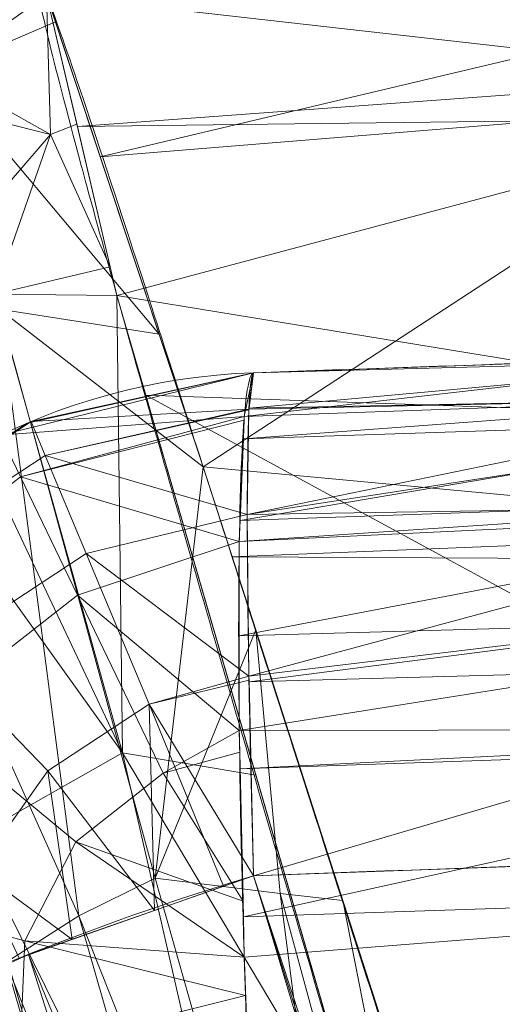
# Model space of a CAD drawing. Header units: millimetres. Extents: x -72 to 72, y -145 to 145.
# Tile 110 of 256: x -54.732 to -54.504, y -17.013 to -16.548. Entities that reach past the tile are written whole.
import ezdxf

# ---------------------------------------------------------------- set-up
doc = ezdxf.new("R2010")
doc.units = ezdxf.units.MM
doc.layers.add('1', color=7, linetype='CONTINUOUS')

msp = doc.modelspace()

# ---------------------------------------------------------------- linework, layer by layer
at = {"layer": '1', "color": 163, "linetype": 'Continuous', "lineweight": 13}
msp.add_line((-54.6214254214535, -16.7143983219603, -31.7585923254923), (-54.6214254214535, -16.7143983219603, -30.5770098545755), dxfattribs=at)
at = {"layer": '1', "color": 163, "linetype": 'Continuous', "lineweight": 13, "extrusion": (0, 0, -1)}
for centre, radius in [((0, 2.781752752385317e-14, 144.004626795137), 61.0180546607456), ((-5.6843418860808e-14, -1.73472347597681e-14, 147), 60.9142135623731), ((3.46944695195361e-15, 0, 145), 60), ((-5.6843418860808e-14, -1.73472347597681e-14, 146), 59.50000000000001), ((0, -8.448341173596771e-14, 124.369789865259), 56.3952855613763)]:
    msp.add_circle(centre, radius, dxfattribs=at)
at = {"layer": '1', "color": 163, "linetype": 'Continuous', "lineweight": 13}
for centre, radius in [((0, -2.03130073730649e-13, -145), 60.4433756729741), ((5.6843418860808e-14, -1.73472347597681e-14, -146.707106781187), 60.20710678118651), ((-3.46944695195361e-15, 0, -146), 60)]:
    msp.add_circle(centre, radius, dxfattribs=at)
for centre, radius, start, end in [((0, 1.973953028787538e-14, -142.505083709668), 63.56377365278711, 189.6208549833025, 222.2786899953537), ((-54.61095557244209, -17.01421557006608, -30.57700985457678), 0.3, 91.99999999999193, 197.3045876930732)]:
    msp.add_arc(centre, radius, start, end, dxfattribs=at)
at = {"layer": '1', "color": 163, "linetype": 'Continuous', "lineweight": 13, "extrusion": (0, 0, -1)}
msp.add_arc((54.6109555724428, -17.0142155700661, 31.7585923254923), 0.3, 342.6954123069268, 88.00000000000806, dxfattribs=at)
at = {"layer": '1', "color": 163, "linetype": 'Continuous', "lineweight": 13, "extrusion": (0.9982875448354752, 0.03486096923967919, 0.04697542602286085)}
msp.add_arc((-15.09795610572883, -27.95155065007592, -56.54693686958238), 0.3, 359.9999999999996, 106.7455506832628, dxfattribs=at)
at = {"layer": '1', "color": 163, "linetype": 'Continuous', "lineweight": 13, "extrusion": (0.9989912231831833, 0.03488554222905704, -0.02827604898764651)}
msp.add_arc((-15.09795610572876, -33.30592508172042, -54.25140792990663), 0.3, 282.0052186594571, 0, dxfattribs=at)
at = {"layer": '1', "color": 163, "linetype": 'Continuous', "lineweight": 13, "extrusion": (0.2909452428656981, -0.9338542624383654, -0.208007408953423)}
msp.add_arc((-57.2, -31.06394458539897, 6.606022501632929), 0.3, 180, 271.6173934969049, dxfattribs=at)
at = {"layer": '1', "color": 163, "linetype": 'Continuous', "lineweight": 13}
for points, knots in [([(-56.0092195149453, 7.430836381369, -40.1881047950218), (-56.38767568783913, 4.578259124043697, -40.18600039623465), (-56.64075283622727, 0.1337488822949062, -40.18517426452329), (-56.24041456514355, -6.020940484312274, -40.18873368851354), (-55.54351012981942, -10.71621283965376, -40.19373372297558), (-54.41900416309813, -15.45484477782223, -40.20106422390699), (-52.84662861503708, -20.19210887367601, -40.21072519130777), (-50.80930273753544, -24.8840909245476, -40.2227166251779), (-48.29613211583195, -29.47758556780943, -40.23703852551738), (-45.29549098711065, -33.91822466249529, -40.25369089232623), (-41.8019172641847, -38.14185204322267, -40.27267372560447), (-37.82569878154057, -42.09225020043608, -40.29398702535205), (-33.38333123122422, -45.70420284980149, -40.31763079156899), (-28.49088723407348, -48.91009564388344, -40.34360502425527), (-21.41016006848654, -52.54962415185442, -40.38134462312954), (-15.5376816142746, -54.48108172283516, -40.41314502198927), (-11.445770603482, -55.3284003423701, -40.43589893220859)], [0, 0, 0, 0, 0.125, 0.1875, 0.25, 0.3125, 0.375, 0.4375, 0.5, 0.5625, 0.625, 0.6875, 0.75, 0.8125, 0.875, 1, 1, 1, 1]), ([(-55.79206164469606, 7.398561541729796, -43.18008904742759), (-56.02458079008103, 5.645469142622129, -43.17850631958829), (-56.32216527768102, 2.145282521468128, -43.17631762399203), (-56.2774919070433, -3.083071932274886, -43.17589833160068), (-55.74469622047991, -8.317168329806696, -43.17832533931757), (-54.72088675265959, -13.50770784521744, -43.18361554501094), (-53.47375240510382, -17.70598476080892, -43.19032117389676), (-52.24993602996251, -20.97159237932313, -43.1970039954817), (-51.21943771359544, -23.37545791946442, -43.20267281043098), (-50.07211843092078, -25.74001208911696, -43.20902270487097), (-48.38893654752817, -28.83185243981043, -43.21838366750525), (-46.01474015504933, -32.54916112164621, -43.23166013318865), (-42.79579392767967, -36.67874397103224, -43.24974804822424), (-39.80590965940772, -39.8550863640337, -43.26661311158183), (-37.22554922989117, -42.23774127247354, -43.28120343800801), (-35.20249638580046, -43.93723232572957, -43.29265772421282), (-33.10278230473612, -45.54055131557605, -43.30455868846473), (-30.93842460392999, -47.03880768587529, -43.31683624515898), (-28.72004833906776, -48.42495516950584, -43.32942842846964), (-25.67962645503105, -50.13475593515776, -43.34669906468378), (-22.51737436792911, -51.63244938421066, -43.36467929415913), (-19.23182754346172, -52.91446779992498, -43.3833775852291), (-15.89144214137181, -54.03891938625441, -43.40239509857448), (-13.34178061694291, -54.70350458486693, -43.41691632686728), (-11.6398303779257, -55.06359028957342, -43.42660953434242)], [0, 0, 0, 0, 0.0625, 0.125, 0.1875, 0.25, 0.3125, 0.34375, 0.375, 0.40625, 0.4375, 0.5, 0.5625, 0.625, 0.65625, 0.6875, 0.71875, 0.75, 0.78125, 0.8125, 0.875, 0.90625, 0.9375, 1, 1, 1, 1]), ([(-56.50000000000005, -4.895578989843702e-16, -15.81462433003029), (-56.49999999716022, -0.967056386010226, -15.8120534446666), (-56.45043392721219, -2.918040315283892, -15.80691167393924), (-56.14086936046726, -6.892608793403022, -15.79662813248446), (-55.33779639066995, -11.96000647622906, -15.78377370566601), (-53.65336816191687, -18.09517495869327, -15.76834839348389), (-51.21658996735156, -24.15893938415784, -15.75292308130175), (-48.02467232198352, -30.0154777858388, -15.73749776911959), (-44.10762326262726, -35.52636955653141, -15.72207245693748), (-39.52881410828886, -40.56063158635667, -15.70664714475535), (-36.0977595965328, -43.52332059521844, -15.69636360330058), (-34.30725113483, -44.89167162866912, -15.6912218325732)], [0, 0, 0, 0, 0.0625, 0.125, 0.25, 0.375, 0.5, 0.625, 0.75, 0.875, 1, 1, 1, 1]), ([(-54.1748946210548, -21.2568850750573, 31.5), (-54.6638936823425, -17.571101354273, 31.499871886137), (-55.1250233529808, -14.095380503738, 30.1514430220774), (-55.6314401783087, -10.2783120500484, 26.7224698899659), (-55.7653499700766, -9.26897978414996, 25.3941579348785), (-55.9577956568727, -7.81843880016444, 22.2910702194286), (-56.0092096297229, -7.43091089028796, 20.5929966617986), (-56.0092195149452, -7.43083638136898, 18.8118952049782)], [0, 0, 0, 0, 0.5, 0.5, 0.75, 0.75, 1, 1, 1, 1]), ([(-56.00921274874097, -7.43088738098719, 18.81189514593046), (-55.84778768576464, -8.64761337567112, 18.27553385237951), (-55.57446086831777, -10.46857355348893, 17.47101728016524), (-55.14800137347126, -12.88831644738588, 16.40328050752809), (-54.79726728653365, -14.6992013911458, 15.60654748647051), (-54.41554179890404, -16.50502466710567, 14.8125598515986), (-53.86455365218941, -18.90435921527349, 13.75579519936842), (-53.09654226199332, -21.8880547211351, 12.44277299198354), (-52.04587146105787, -25.44201606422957, 10.88781178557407), (-50.86235861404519, -28.96561770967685, 9.35961010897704), (-49.54285790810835, -32.4561508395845, 7.86666250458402), (-48.56815383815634, -34.75713714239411, 6.899976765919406), (-48.05581082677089, -35.9000126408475, 6.425037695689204)], [0, 0, 0, 0, 0.125, 0.1875, 0.25, 0.3125, 0.375, 0.5, 0.625, 0.75, 0.875, 1, 1, 1, 1]), ([(-47.46844656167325, -30.64305029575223, -0.8061324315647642), (-48.05961782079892, -29.72727555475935, -0.05716055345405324), (-49.17838392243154, -27.87812518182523, 1.469014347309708), (-50.67197279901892, -25.05862759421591, 3.829412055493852), (-51.76788006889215, -22.67685427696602, 5.845017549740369), (-52.55819579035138, -20.75314257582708, 7.47955347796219), (-53.10827526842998, -19.30177147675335, 8.715144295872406), (-53.61576125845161, -17.84355812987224, 9.960823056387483), (-54.23731669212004, -15.88719951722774, 11.62907026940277), (-54.91085441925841, -13.42264493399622, 13.72871973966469), (-55.55516477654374, -10.43872688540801, 16.26421220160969), (-55.8760261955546, -8.43476743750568, 17.96132468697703), (-56.00921263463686, -7.430887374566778, 18.8118951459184)], [0, 0, 0, 0, 0.125, 0.25, 0.375, 0.4375, 0.5, 0.5625, 0.625, 0.75, 0.875, 1, 1, 1, 1]), ([(-54.45328070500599, -17.35503019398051, -27.6270871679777), (-54.47871158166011, -17.27670973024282, -27.56190254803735), (-54.52719066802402, -17.12732842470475, -27.42155909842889), (-54.59060330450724, -16.92952184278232, -27.18130368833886), (-54.64186947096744, -16.76940097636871, -26.91857859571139), (-54.69480333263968, -16.60498270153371, -26.53031723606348), (-54.72100627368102, -16.52830984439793, -26.11613254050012), (-54.72546884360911, -16.52448557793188, -25.6938238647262), (-54.72029898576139, -16.55007728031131, -25.38236452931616), (-54.70483327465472, -16.60995849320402, -25.07354657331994), (-54.67760457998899, -16.70861062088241, -24.77212924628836), (-54.6388899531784, -16.84442509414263, -24.49257564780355), (-54.57059722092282, -17.07808491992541, -24.14530909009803), (-54.45908194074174, -17.44875053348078, -23.78506400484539), (-54.2971278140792, -17.96681851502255, -23.46686842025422), (-54.11379000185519, -18.5313902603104, -23.25191837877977), (-53.91901417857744, -19.10931974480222, -23.12272620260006), (-53.71449151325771, -19.69466233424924, -23.05748478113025), (-53.50185726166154, -20.28232907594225, -23.04233590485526), (-53.2835277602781, -20.86549293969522, -23.06018567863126), (-52.98601006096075, -21.63482092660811, -23.12703341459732), (-52.75581672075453, -22.20267472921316, -23.22938285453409), (-52.5994896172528, -22.5769884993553, -23.3236466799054)], [0, 0, 0, 0, 0.03125, 0.0625, 0.09375, 0.125, 0.1875, 0.21875, 0.25, 0.28125, 0.3125, 0.34375, 0.375, 0.4375, 0.5, 0.5625, 0.625, 0.6875, 0.75, 0.8125, 0.875, 1, 1, 1, 1]), ([(-54.6214254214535, -16.7143983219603, -30.5770098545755), (-54.5728723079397, -16.7127028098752, -30.5747251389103), (-54.5243192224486, -16.7110072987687, -30.5724398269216), (-54.44006853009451, -16.7080651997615, -30.568473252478), (-54.40437091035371, -16.7068186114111, -30.5667922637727), (-54.3686733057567, -16.7055720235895, -30.5651109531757)], [0, 0, 0, 0, 0.576292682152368, 0.576292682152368, 1, 1, 1, 1]), ([(-54.3686733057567, -16.7055720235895, -31.7657437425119), (-54.4087299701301, -16.7069708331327, -31.7646107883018), (-54.4487866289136, -16.7083696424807, -31.7634776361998), (-54.5330373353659, -16.7113117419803, -31.7610938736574), (-54.57723138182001, -16.7128550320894, -31.7598432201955), (-54.6214254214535, -16.7143983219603, -31.7585923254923)], [0, 0, 0, 0, 0.47544590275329, 0.47544590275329, 1, 1, 1, 1]), ([(-52.86483532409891, -22.61767152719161, -23.6133218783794), (-52.97107055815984, -22.36936410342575, -23.55120775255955), (-53.18182184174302, -21.86704030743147, -23.44616556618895), (-53.49077209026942, -21.10022773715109, -23.35210466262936), (-53.74049203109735, -20.4534269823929, -23.33179197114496), (-53.93445932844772, -19.93442785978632, -23.35210872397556), (-54.07674419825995, -19.54515847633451, -23.38568951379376), (-54.21547849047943, -19.15692978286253, -23.44089964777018), (-54.39443776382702, -18.64470100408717, -23.5547726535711), (-54.60445880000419, -18.02206486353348, -23.78722971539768), (-54.77891496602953, -17.48070604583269, -24.20476038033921), (-54.86829905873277, -17.19684984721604, -24.62313739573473), (-54.9041341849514, -17.0818041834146, -24.87380253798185), (-54.92250202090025, -17.02260697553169, -25.04489551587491), (-54.93828940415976, -16.97160330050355, -25.21884988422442), (-54.95635876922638, -16.91301284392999, -25.49010457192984), (-54.96471189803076, -16.88571978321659, -25.86249921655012), (-54.94980034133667, -16.93438039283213, -26.25085495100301), (-54.92474016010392, -17.01543477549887, -26.51593896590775), (-54.90536003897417, -17.07781477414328, -26.66704852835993), (-54.88398953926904, -17.14646349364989, -26.81530298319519), (-54.8380264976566, -17.29329399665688, -27.04623955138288), (-54.75400125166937, -17.55808577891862, -27.32444401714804), (-54.66743257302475, -17.82542543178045, -27.5272730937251), (-54.59294365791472, -18.05190776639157, -27.66862710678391), (-54.53488799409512, -18.22656542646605, -27.7653023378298), (-54.47531100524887, -18.40387243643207, -27.85597287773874), (-54.3945046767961, -18.64176044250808, -27.97292370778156), (-54.27023071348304, -19.00178657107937, -28.13954357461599), (-54.14136631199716, -19.36536008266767, -28.2949848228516), (-54.00940291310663, -19.72977022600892, -28.4452972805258), (-53.89805448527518, -20.03244768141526, -28.57187472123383), (-53.76346415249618, -20.39089359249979, -28.73386969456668), (-53.65108424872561, -20.68423488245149, -28.88040629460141), (-53.57396666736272, -20.88267875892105, -28.99663186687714), (-53.5310446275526, -20.99236826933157, -29.06986087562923), (-53.51046320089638, -21.0447358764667, -29.11032160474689), (-53.50055769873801, -21.0698877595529, -29.132013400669)], [0, 0, 0, 0, 0.0625, 0.125, 0.1875, 0.21875, 0.25, 0.28125, 0.3125, 0.375, 0.4375, 0.46875, 0.490234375, 0.5, 0.509765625, 0.53125, 0.5625, 0.59375, 0.619140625, 0.625, 0.630859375, 0.65625, 0.6875, 0.71875, 0.734375, 0.75, 0.765625, 0.78125, 0.8125, 0.859375, 0.875, 0.90625, 0.9375, 0.96875, 0.984375, 0.9921875, 1, 1, 1, 1])]:
    msp.add_open_spline(points, degree=3, knots=knots, dxfattribs=at)
for points in [[(-54.6214255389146, -16.9521429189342, -32.0519135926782), (-54.48918982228, -16.9474147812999, -32.0556331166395), (-54.3569540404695, -16.9426867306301, -32.0593504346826), (-54.2247181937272, -16.9379587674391, -32.0630655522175)], [(-53.75415613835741, -19.58583034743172, -32.32444680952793), (-54.06607403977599, -18.71063377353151, -32.32462676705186), (-54.35751263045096, -17.82409631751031, -32.24585663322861), (-54.62142553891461, -16.95214291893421, -32.05191359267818)]]:
    msp.add_open_spline(points, degree=3, dxfattribs=at)
for points in [[(-56.89024180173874, 41.52245447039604, -163.0000025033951), (-52.44118720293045, 40.07687047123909, -163.0000025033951), (-55.84102869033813, -40.98785668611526, -163.0000025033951), (-62.30000033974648, 2.306488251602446e-14, -163.0000025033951)], [(-51.26524344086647, -40.01524299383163, -163.0000025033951), (-55.84102869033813, -40.98785668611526, -163.0000025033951), (-52.44118720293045, 40.07687047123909, -163.0000025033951)], [(-58.68885666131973, -12.47470173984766, -145.9999978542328), (-59.99999865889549, 7.347880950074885e-15, -145.9999978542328), (-59.50000137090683, -1.734723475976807e-14, -145.9999978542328), (-54.35595288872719, -24.20083060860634, -145.9999978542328)], [(-51.48215219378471, -16.72756485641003, -123.8834485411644), (-54.13153767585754, -7.864786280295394e-14, -123.8834485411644), (-56.3952848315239, -7.767609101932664e-14, -124.3697926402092), (-53.63510549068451, -17.42710173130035, -124.3697926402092)], [(-55.90719729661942, -8.199820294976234, 23.02965894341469), (-56.00921437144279, -7.430861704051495, 18.81189458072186), (-52.23216861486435, -35.90000048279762, 18.77893321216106)], [(-53.6927618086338, -17.58798211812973, 10.17858553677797), (-56.00921437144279, -7.430861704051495, 18.81189458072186), (-54.55920472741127, -14.68137931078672, 10.76085958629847)], [(-56.00921437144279, -7.430887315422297, 18.81189458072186), (-52.85102128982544, -20.62619663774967, 10.56393515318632), (-52.89638042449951, -21.29850536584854, 11.49737183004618)], [(-52.85102128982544, -20.62619663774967, 10.56393515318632), (-56.00921437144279, -7.430887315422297, 18.81189458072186), (-53.6927618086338, -17.58798211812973, 10.17858553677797)], [(-52.89638042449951, -21.29850536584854, 11.49737183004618), (-52.88083851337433, -21.9598226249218, 12.41813320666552), (-56.00921437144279, -7.430887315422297, 18.81189458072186)], [(-52.23216861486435, -35.90000048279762, 18.77893321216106), (-56.00921437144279, -7.430887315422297, 18.81189458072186), (-52.81071737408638, -22.28547632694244, 12.27482222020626)], [(-55.57294189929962, -10.71924343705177, 27.05173939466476), (-55.90719729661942, -8.199820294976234, 23.02965894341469), (-52.23216861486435, -35.90000048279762, 18.77893321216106)], [(-63.58210742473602, -22.15305902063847, -124.5606690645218), (-48.8397516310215, -28.19764241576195, -124.3697926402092), (-55.53851276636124, -9.792938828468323, -124.3697926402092)], [(-52.23216861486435, -35.90000048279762, 18.77893321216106), (-54.17489632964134, -21.25688455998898, 31.50000050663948), (-54.9570769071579, -15.36125689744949, 30.29151447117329), (-55.57294189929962, -10.71924343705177, 27.05173939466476)], [(-58.89143794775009, -12.51776143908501, -146.7071026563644), (-48.70857298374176, -35.38884967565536, -146.7071026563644), (-48.13650995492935, -34.97322276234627, -145.9999978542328), (-58.19978192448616, -12.37074565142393, -145.9999978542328)], [(-55.11743575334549, -12.42248341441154, -15.78262820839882), (-51.09073221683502, -24.12440255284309, -15.75292274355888), (-54.90593239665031, -13.32624070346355, -0.5968617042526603)], [(-58.68885666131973, -12.47470173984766, -144.9999958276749), (-58.68885666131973, -12.47470173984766, -145.9999978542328), (-48.54102060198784, -35.26711463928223, -145.9999978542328), (-48.54102060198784, -35.26711463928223, -144.9999958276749)], [(-54.35595288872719, -24.20083060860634, -145.9999978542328), (-54.8127256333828, -24.40419793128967, -145.9999978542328), (-58.68885666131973, -12.47470173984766, -145.9999978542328)], [(-54.9570769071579, -15.36125689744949, 30.29151447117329), (-54.5051321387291, -18.76775920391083, 30.98977915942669), (-54.17877063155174, -12.60278839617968, 38.59021887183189)], [(-54.17877063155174, -12.60278839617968, 38.59021887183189), (-54.5051321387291, -18.76775920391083, 30.98977915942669), (-54.17489632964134, -21.25688455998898, 31.50000050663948)], [(-54.6598918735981, -14.3019575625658, 0.0528909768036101), (-54.90593239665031, -13.32624070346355, -0.5968617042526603), (-51.09073221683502, -24.12440255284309, -15.75292274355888)], [(-51.09073221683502, -24.12440255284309, -15.75292274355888), (-54.69197779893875, -13.65889981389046, -15.77948965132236), (-53.0979111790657, -19.30419728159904, -22.77449704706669)], [(-54.69197779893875, -13.65889981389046, -15.77948965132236), (-53.68521064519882, -17.60755479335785, -23.25828559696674), (-53.0979111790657, -19.30419728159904, -22.77449704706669)], [(-53.68521064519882, -17.60755479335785, -23.25828559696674), (-54.69197779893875, -13.65889981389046, -15.77948965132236), (-54.44025620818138, -15.116305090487, -23.0235680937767)], [(-54.59772050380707, -13.65883089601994, -40.19961878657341), (-53.91287803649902, -16.89865440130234, -27.71926298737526), (-54.07369881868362, -16.37747511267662, -26.98902040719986)], [(-54.08657342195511, -16.33678935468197, -30.41893057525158), (-53.91287803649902, -16.89865440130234, -27.71926298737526), (-54.59772050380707, -13.65883089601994, -40.19961878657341)], [(-54.59772050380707, -13.65883089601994, -40.19961878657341), (-54.06234413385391, -16.41486957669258, -40.20322114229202), (-53.9480447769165, -16.78620837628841, -32.35631808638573)], [(-53.9480447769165, -16.78620837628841, -32.35631808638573), (-53.97316813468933, -16.70768484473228, -32.33245015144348), (-54.59772050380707, -13.65883089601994, -40.19961878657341)], [(-53.97316813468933, -16.70768484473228, -32.33245015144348), (-54.0367066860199, -16.50106348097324, -32.19820931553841), (-54.59772050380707, -13.65883089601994, -40.19961878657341)], [(-54.56176400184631, -14.67187609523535, 9.235122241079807), (-54.66064810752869, -14.29907139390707, 5.529172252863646), (-52.63074487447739, -20.54883725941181, 7.653624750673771)], [(-54.66064810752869, -14.29907139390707, 5.529172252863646), (-54.48251590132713, -14.96346481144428, 4.540527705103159), (-52.63074487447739, -20.54883725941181, 7.653624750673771)], [(-51.09073221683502, -24.12440255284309, -15.75292274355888), (-50.05823448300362, -25.79180151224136, -15.74839279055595), (-54.6598918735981, -14.3019575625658, 0.0528909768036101)], [(-50.05823448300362, -25.79180151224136, -15.74839279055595), (-54.48071658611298, -14.97002318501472, 1.056008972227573), (-54.6598918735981, -14.3019575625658, 0.0528909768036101)], [(-52.63074487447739, -20.54883725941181, 7.653624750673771), (-54.48184907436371, -14.96589835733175, 9.439317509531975), (-54.56176400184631, -14.67187609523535, 9.235122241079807)], [(-54.55920472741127, -14.68137931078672, 10.76085958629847), (-54.48577553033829, -14.95159696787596, 10.57539042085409), (-53.6927618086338, -17.58798211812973, 10.17858553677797)], [(-54.71934750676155, -16.53578132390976, -26.04242414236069), (-54.77025732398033, -16.57215319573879, -26.09064802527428), (-54.71741780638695, -16.60181023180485, -25.53949691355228)], [(-54.71934750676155, -16.53578132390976, -26.04242414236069), (-54.7151155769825, -16.5485255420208, -26.09030157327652), (-54.77025732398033, -16.57215319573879, -26.09064802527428)], [(-54.71741780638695, -16.60181023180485, -25.53949691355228), (-54.70500886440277, -16.59690961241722, -25.53956769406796), (-54.71934750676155, -16.53578132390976, -26.04242414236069)], [(-54.3803982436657, -16.57420583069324, -25.52389912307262), (-54.3956533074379, -16.5416207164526, -26.19834244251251), (-54.71934750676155, -16.53578132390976, -26.04242414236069)], [(-54.3956533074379, -16.5416207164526, -26.19834244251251), (-54.69392240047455, -16.61238260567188, -26.33019164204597), (-54.71934750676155, -16.53578132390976, -26.04242414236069)], [(-54.71934750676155, -16.53578132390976, -26.04242414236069), (-54.70473691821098, -16.59807562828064, -25.52998065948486), (-54.3803982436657, -16.57420583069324, -25.52389912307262)], [(-54.3956533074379, -16.5416207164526, -26.19834244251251), (-54.38214913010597, -16.58694259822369, -26.33526548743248), (-54.69392240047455, -16.61238260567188, -26.33019164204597)], [(-54.77025732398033, -16.57215319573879, -26.09064802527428), (-54.7151155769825, -16.5485255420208, -26.09030157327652), (-54.66610938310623, -16.69616810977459, -26.64495445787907)], [(-54.71741780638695, -16.60181023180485, -25.53949691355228), (-54.77025732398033, -16.57215319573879, -26.09064802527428), (-54.81335148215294, -16.57774858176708, -26.09138749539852)], [(-54.66610938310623, -16.69616810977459, -26.64495445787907), (-54.7417625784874, -16.68441854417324, -26.65452845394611), (-54.77025732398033, -16.57215319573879, -26.09064802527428)], [(-54.3711893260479, -16.59387908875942, -25.11667646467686), (-54.3803982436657, -16.57420583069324, -25.52389912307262), (-54.70473691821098, -16.59807562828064, -25.52998065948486)], [(-54.71741780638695, -16.60181023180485, -25.53949691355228), (-54.81335148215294, -16.57774858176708, -26.09138749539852), (-54.7846294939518, -16.6797824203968, -24.98494647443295)], [(-54.64527383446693, -16.75893738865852, -26.88075974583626), (-54.69392240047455, -16.61238260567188, -26.33019164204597), (-54.38214913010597, -16.58694259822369, -26.33526548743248)], [(-54.38214913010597, -16.58694259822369, -26.33526548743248), (-54.32194843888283, -16.78899489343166, -26.9456934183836), (-54.64527383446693, -16.75893738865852, -26.88075974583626)], [(-54.68921363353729, -16.66426099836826, -24.98552203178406), (-54.70500886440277, -16.59690961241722, -25.53956769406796), (-54.71741780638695, -16.60181023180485, -25.53949691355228)], [(-54.70473691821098, -16.59807562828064, -25.52998065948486), (-54.68601360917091, -16.67790114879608, -24.87331442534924), (-54.3711893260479, -16.59387908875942, -25.11667646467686)], [(-54.32350933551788, -16.73706248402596, -24.7966218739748), (-54.3711893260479, -16.59387908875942, -25.11667646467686), (-54.68601360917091, -16.67790114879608, -24.87331442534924)], [(-54.7846294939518, -16.6797824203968, -24.98494647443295), (-54.74389716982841, -16.67730696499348, -24.98665265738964), (-54.71741780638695, -16.60181023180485, -25.53949691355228)], [(-54.71741780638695, -16.60181023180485, -25.53949691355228), (-54.74389716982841, -16.67730696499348, -24.98665265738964), (-54.68921363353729, -16.66426099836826, -24.98552203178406)], [(-54.68601360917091, -16.67790114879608, -24.87331442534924), (-54.68921363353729, -16.66426099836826, -24.98552203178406), (-54.74389716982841, -16.67730696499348, -24.98665265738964)], [(-54.68340963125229, -16.89412258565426, -24.46187473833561), (-54.7846294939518, -16.6797824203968, -24.98494647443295), (-54.82008308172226, -16.70318841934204, -24.98865686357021)], [(-54.68340963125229, -16.89412258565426, -24.46187473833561), (-54.74389716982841, -16.67730696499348, -24.98665265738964), (-54.7846294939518, -16.6797824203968, -24.98494647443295)], [(-54.68601360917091, -16.67790114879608, -24.87331442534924), (-54.74389716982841, -16.67730696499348, -24.98665265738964), (-54.68340963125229, -16.89412258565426, -24.46187473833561)], [(-54.68340963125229, -16.89412258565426, -24.46187473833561), (-54.62032184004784, -16.90465398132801, -24.4792215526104), (-54.68601360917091, -16.67790114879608, -24.87331442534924)], [(-54.68601360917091, -16.67790114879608, -24.87331442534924), (-54.67236787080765, -16.72499813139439, -24.79146234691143), (-54.32350933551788, -16.73706248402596, -24.7966218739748)], [(-54.8141710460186, -16.72559604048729, -26.64787508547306), (-54.7417625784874, -16.68441854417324, -26.65452845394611), (-54.70404028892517, -16.97109825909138, -27.16357819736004)], [(-54.7417625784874, -16.68441854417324, -26.65452845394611), (-54.66795712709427, -16.9533621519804, -27.16800756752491), (-54.70404028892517, -16.97109825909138, -27.16357819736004)], [(-54.66795712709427, -16.9533621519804, -27.16800756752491), (-54.7417625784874, -16.68441854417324, -26.65452845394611), (-54.64527383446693, -16.75893738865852, -26.88075974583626)], [(-54.7417625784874, -16.68441854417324, -26.65452845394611), (-54.66610938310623, -16.69616810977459, -26.64495445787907), (-54.64527383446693, -16.75893738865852, -26.88075974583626)], [(-54.82008308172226, -16.70318841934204, -24.98865686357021), (-54.75452914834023, -16.93442463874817, -24.4725625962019), (-54.68340963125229, -16.89412258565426, -24.46187473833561)], [(-54.62583526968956, -16.73515141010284, -30.4679162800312), (-54.35216054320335, -16.72524027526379, -30.45637719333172), (-54.36867475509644, -16.70557260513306, -30.56511096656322)], [(-54.36867475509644, -16.70557260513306, -30.56511096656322), (-54.62142452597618, -16.71439781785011, -30.57700954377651), (-54.62583526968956, -16.73515141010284, -30.4679162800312)], [(-54.36648800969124, -16.70761778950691, -31.80112689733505), (-54.62358891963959, -16.73118025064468, -31.85573220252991), (-54.62142452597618, -16.71439781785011, -31.75859153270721)], [(-54.36648800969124, -16.70761778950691, -31.80112689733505), (-54.35417592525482, -16.72601699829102, -31.86197578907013), (-54.62358891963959, -16.73118025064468, -31.85573220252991)], [(-54.62142452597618, -16.71439781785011, -31.75859153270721), (-54.36867475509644, -16.70557260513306, -31.76574409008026), (-54.36648800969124, -16.70761778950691, -31.80112689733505)], [(-54.36867475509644, -16.70557260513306, -30.56511096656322), (-54.36867475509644, -16.70557260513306, -31.76574409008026), (-54.62142452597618, -16.71439781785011, -31.75859153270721), (-54.62142452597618, -16.71439781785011, -30.57700954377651)], [(-54.62583526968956, -16.73515141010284, -30.4679162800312), (-54.62142452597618, -16.71439781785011, -30.57700954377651), (-54.74111437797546, -16.74392260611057, -30.57700954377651)], [(-54.62142452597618, -16.71439781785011, -30.57700954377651), (-54.62142452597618, -16.71439781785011, -31.75859153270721), (-54.72846701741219, -16.73818938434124, -31.75859153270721), (-54.72846701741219, -16.73818938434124, -30.57700954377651)], [(-54.72663789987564, -16.73741824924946, -31.75859153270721), (-54.62142452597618, -16.71439781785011, -31.75859153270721), (-54.62365597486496, -16.73169247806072, -31.85868635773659)], [(-54.70404028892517, -16.97109825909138, -27.16357819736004), (-54.73848804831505, -16.99317246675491, -27.15575881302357), (-54.8141710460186, -16.72559604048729, -26.64787508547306)], [(-54.67236787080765, -16.72499813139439, -24.79146234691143), (-54.57788333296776, -17.05113053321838, -24.22464452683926), (-54.25136163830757, -16.95373095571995, -24.31231178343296)], [(-54.25136163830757, -16.95373095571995, -24.31231178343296), (-54.32350933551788, -16.73706248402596, -24.7966218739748), (-54.67236787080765, -16.72499813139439, -24.79146234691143)], [(-54.62625250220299, -16.74561947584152, -30.45122884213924), (-54.34485524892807, -16.73632487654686, -30.43772652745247), (-54.35216054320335, -16.72524027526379, -30.45637719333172)], [(-54.62583526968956, -16.73515141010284, -30.4679162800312), (-54.62625250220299, -16.74561947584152, -30.45122884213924), (-54.35216054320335, -16.72524027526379, -30.45637719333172)], [(-54.62442710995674, -16.7813915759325, -31.9473035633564), (-54.62365597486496, -16.73169247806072, -31.85868635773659), (-54.35417592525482, -16.72601699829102, -31.86197578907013)], [(-54.35417592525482, -16.72601699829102, -31.86197578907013), (-54.34578284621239, -16.73856191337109, -31.9034680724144), (-54.62442710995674, -16.7813915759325, -31.9473035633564)], [(-54.62365597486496, -16.73169247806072, -31.85868635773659), (-54.62358891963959, -16.73118025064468, -31.85573220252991), (-54.35417592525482, -16.72601699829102, -31.86197578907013)], [(-54.62365597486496, -16.73169247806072, -31.85868635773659), (-54.71992492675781, -16.75348170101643, -31.85930475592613), (-54.72663789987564, -16.73741824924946, -31.75859153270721)], [(-54.62365597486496, -16.73169247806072, -31.85868635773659), (-54.62365970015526, -16.73200726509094, -31.85925260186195), (-54.71992492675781, -16.75348170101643, -31.85930475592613)], [(-54.71992492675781, -16.75348170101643, -31.85930475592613), (-54.62365970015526, -16.73200726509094, -31.85925260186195), (-54.62442710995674, -16.7813915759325, -31.9473035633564)], [(-54.74111437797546, -16.74392260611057, -30.57700954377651), (-54.73167449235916, -16.76352880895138, -30.46483173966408), (-54.62583526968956, -16.73515141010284, -30.4679162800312)], [(-54.73167449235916, -16.76352880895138, -30.46483173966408), (-54.62590232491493, -16.73688739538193, -30.4651465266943), (-54.62583526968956, -16.73515141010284, -30.4679162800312)], [(-54.62820082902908, -16.79420284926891, -30.37379309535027), (-54.62590232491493, -16.73688739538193, -30.4651465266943), (-54.73167449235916, -16.76352880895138, -30.46483173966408)], [(-54.62779849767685, -16.78417064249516, -30.38978390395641), (-54.32030186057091, -16.77359081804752, -30.37502802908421), (-54.34485524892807, -16.73632487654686, -30.43772652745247)], [(-54.34485524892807, -16.73632487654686, -30.43772652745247), (-54.62625250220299, -16.74561947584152, -30.45122884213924), (-54.62779849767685, -16.78417064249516, -30.38978390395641)], [(-54.72846701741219, -16.73818938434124, -30.57700954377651), (-54.72846701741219, -16.73818938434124, -31.75859153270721), (-54.81981113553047, -16.79885759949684, -31.75859153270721), (-54.81981113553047, -16.79885759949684, -30.57700954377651)], [(-54.81933429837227, -16.79839752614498, -31.75859153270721), (-54.72663789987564, -16.73741824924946, -31.75859153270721), (-54.71992492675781, -16.75348170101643, -31.85930475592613), (-54.80724200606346, -16.81092195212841, -31.85930475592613)], [(-54.34578284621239, -16.73856191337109, -31.9034680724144), (-54.32233959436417, -16.77666418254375, -31.95108473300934), (-54.62442710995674, -16.7813915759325, -31.9473035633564)], [(-54.82550710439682, -16.83705858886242, -30.46483173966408), (-54.73167449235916, -16.76352880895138, -30.46483173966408), (-54.74111437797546, -16.74392260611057, -30.57700954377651), (-54.84228581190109, -16.82320237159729, -30.57700954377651)], [(-54.80724200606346, -16.81092195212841, -31.85930475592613), (-54.71992492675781, -16.75348170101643, -31.85930475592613), (-54.70056459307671, -16.79980754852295, -31.94832801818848), (-54.77236583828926, -16.8470423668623, -31.94832801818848)], [(-54.62442710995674, -16.7813915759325, -31.9473035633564), (-54.70056459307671, -16.79980754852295, -31.94832801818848), (-54.71992492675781, -16.75348170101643, -31.85930475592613)], [(-54.64527383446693, -16.75893738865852, -26.88075974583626), (-54.62045967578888, -16.83598756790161, -26.97720006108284), (-54.66795712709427, -16.9533621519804, -27.16800756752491)], [(-54.32194843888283, -16.78899489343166, -26.9456934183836), (-54.63157966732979, -16.80145971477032, -26.93399973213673), (-54.64527383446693, -16.75893738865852, -26.88075974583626)], [(-54.7775961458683, -16.87661744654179, -30.36892972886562), (-54.70471829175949, -16.81950688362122, -30.36892972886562), (-54.73167449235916, -16.76352880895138, -30.46483173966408), (-54.82550710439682, -16.83705858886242, -30.46483173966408)], [(-54.73167449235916, -16.76352880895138, -30.46483173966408), (-54.70471829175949, -16.81950688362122, -30.36892972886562), (-54.62820082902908, -16.79420284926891, -30.37379309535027)], [(-54.62820082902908, -16.79420284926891, -30.37379309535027), (-54.31656166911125, -16.77927002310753, -30.36547265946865), (-54.32030186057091, -16.77359081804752, -30.37502802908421)], [(-54.32030186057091, -16.77359081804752, -30.37502802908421), (-54.62779849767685, -16.78417064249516, -30.38978390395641), (-54.62820082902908, -16.79420284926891, -30.37379309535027)], [(-54.62365597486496, -16.85779727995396, -32.01427310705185), (-54.62442710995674, -16.7813915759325, -31.9473035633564), (-54.32233959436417, -16.77666418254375, -31.95108473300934)], [(-54.32233959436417, -16.77666418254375, -31.95108473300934), (-54.29661646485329, -16.81846939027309, -32.00332820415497), (-54.62365597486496, -16.85779727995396, -32.01427310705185)], [(-54.70056459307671, -16.79980754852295, -31.94832801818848), (-54.62442710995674, -16.7813915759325, -31.9473035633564), (-54.62365597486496, -16.85779727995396, -32.01427310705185)], [(-54.62820082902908, -16.83882623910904, -30.34067712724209), (-54.28564175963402, -16.82914234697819, -30.3272046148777), (-54.31656166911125, -16.77927002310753, -30.36547265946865)], [(-54.62820082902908, -16.79420284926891, -30.37379309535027), (-54.62820082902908, -16.83882623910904, -30.34067712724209), (-54.31656166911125, -16.77927002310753, -30.36547265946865)], [(-54.63157966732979, -16.80145971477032, -26.93399973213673), (-54.32194843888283, -16.78899489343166, -26.9456934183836), (-54.31777983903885, -16.80298894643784, -26.98796987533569)], [(-54.62820082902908, -16.88344962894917, -30.30756115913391), (-54.62820082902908, -16.79420284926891, -30.37379309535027), (-54.70471829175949, -16.81950688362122, -30.36892972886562)], [(-54.77236583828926, -16.8470423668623, -31.94832801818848), (-54.70056459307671, -16.79980754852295, -31.94832801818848), (-54.67080324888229, -16.87102019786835, -32.01532736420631), (-54.7187551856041, -16.90256595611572, -32.01532736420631)], [(-54.62365597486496, -16.85779727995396, -32.01427310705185), (-54.67080324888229, -16.87102019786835, -32.01532736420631), (-54.70056459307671, -16.79980754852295, -31.94832801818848)], [(-54.50348556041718, -17.19915494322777, -27.43192762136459), (-54.63157966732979, -16.80145971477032, -26.93399973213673), (-54.31777983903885, -16.80298894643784, -26.98796987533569)], [(-54.70551177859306, -16.93613827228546, -30.30321560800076), (-54.66415733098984, -16.90373197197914, -30.30321560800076), (-54.70471829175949, -16.81950688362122, -30.36892972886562), (-54.7775961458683, -16.87661744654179, -30.36892972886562)], [(-54.70471829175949, -16.81950688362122, -30.36892972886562), (-54.66415733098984, -16.90373197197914, -30.30321560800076), (-54.62820082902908, -16.88344962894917, -30.30756115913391)], [(-54.29661646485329, -16.81846939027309, -32.00332820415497), (-54.62358891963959, -16.86058379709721, -32.01538324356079), (-54.62365597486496, -16.85779727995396, -32.01427310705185)], [(-54.29661646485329, -16.81846939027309, -32.00332820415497), (-54.27705124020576, -16.85098931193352, -32.01958537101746), (-54.62358891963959, -16.86058379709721, -32.01538324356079)], [(-54.62820082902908, -16.88344962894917, -30.30756115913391), (-54.25236374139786, -16.88281819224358, -30.28601780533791), (-54.28564175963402, -16.82914234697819, -30.3272046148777)], [(-54.28564175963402, -16.82914234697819, -30.3272046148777), (-54.62820082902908, -16.83882623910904, -30.34067712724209), (-54.62820082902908, -16.88344962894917, -30.30756115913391)], [(-54.62045967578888, -16.83598756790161, -26.97720006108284), (-54.60892990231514, -16.96058921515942, -27.14811824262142), (-54.66795712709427, -16.9533621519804, -27.16800756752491)], [(-54.57926914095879, -16.96388982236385, -27.13728882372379), (-54.60892990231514, -16.96058921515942, -27.14811824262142), (-54.62045967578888, -16.83598756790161, -26.97720006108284)], [(-54.82209101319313, -16.91714487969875, -31.94832801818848), (-54.77236583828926, -16.8470423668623, -31.94832801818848), (-54.7187551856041, -16.90256595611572, -32.01532736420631), (-54.75196614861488, -16.94938540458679, -32.01532736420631)], [(-54.62142452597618, -16.95214211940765, -32.05191344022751), (-54.62358891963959, -16.86058379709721, -32.01538324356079), (-54.27705124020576, -16.85098931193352, -32.01958537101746)], [(-54.27705124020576, -16.85098931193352, -32.01958537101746), (-54.22471836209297, -16.93795807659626, -32.0630669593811), (-54.62142452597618, -16.95214211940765, -32.05191344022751)], [(-54.62365597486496, -16.85779727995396, -32.01427310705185), (-54.62361127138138, -16.85966737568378, -32.01501816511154), (-54.67080324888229, -16.87102019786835, -32.01532736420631)], [(-54.67080324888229, -16.87102019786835, -32.01532736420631), (-54.62361127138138, -16.85966737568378, -32.01501816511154), (-54.62142452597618, -16.95214211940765, -32.05191344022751)], [(-54.66821417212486, -16.96859113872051, -32.04350918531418), (-54.7187551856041, -16.90256595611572, -32.01532736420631), (-54.67080324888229, -16.87102019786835, -32.01532736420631)], [(-54.67080324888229, -16.87102019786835, -32.01532736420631), (-54.63562905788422, -16.95713587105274, -32.04936161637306), (-54.66821417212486, -16.96859113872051, -32.04350918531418)], [(-54.62142452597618, -16.95214211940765, -32.05191344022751), (-54.63562905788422, -16.95713587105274, -32.04936161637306), (-54.67080324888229, -16.87102019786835, -32.01532736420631)], [(-54.72951009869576, -16.98287762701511, -30.30321560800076), (-54.70551177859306, -16.93613827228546, -30.30321560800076), (-54.7775961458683, -16.87661744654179, -30.36892972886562), (-54.81988936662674, -16.95898734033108, -30.36892972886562)], [(-54.66415733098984, -16.90373197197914, -30.30321560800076), (-54.62797358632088, -16.89372956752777, -30.30475601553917), (-54.62820082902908, -16.88344962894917, -30.30756115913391)], [(-54.62820082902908, -16.88344962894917, -30.30756115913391), (-54.62779849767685, -16.9016607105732, -30.30259162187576), (-54.25236374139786, -16.88281819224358, -30.28601780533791)], [(-54.62779849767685, -16.9016607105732, -30.30259162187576), (-54.2488656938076, -16.88863150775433, -30.28474189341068), (-54.25236374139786, -16.88281819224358, -30.28601780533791)], [(-54.2488656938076, -16.88863150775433, -30.28474189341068), (-54.62779849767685, -16.9016607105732, -30.30259162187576), (-54.62625250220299, -16.97163842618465, -30.2834939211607)], [(-54.62625250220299, -16.97163842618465, -30.2834939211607), (-54.20726537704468, -16.95776917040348, -30.26956133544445), (-54.2488656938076, -16.88863150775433, -30.28474189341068)], [(-54.60444092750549, -17.23853312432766, -24.04975518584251), (-54.68340963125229, -16.89412258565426, -24.46187473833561), (-54.75452914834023, -16.93442463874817, -24.4725625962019)], [(-54.68340963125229, -16.89412258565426, -24.46187473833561), (-54.60444092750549, -17.23853312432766, -24.04975518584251), (-54.56661060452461, -17.09004677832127, -24.15701188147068)], [(-54.56661060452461, -17.09004677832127, -24.15701188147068), (-54.62032184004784, -16.90465398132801, -24.4792215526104), (-54.68340963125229, -16.89412258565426, -24.46187473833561)], [(-54.62797358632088, -16.89372956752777, -30.30475601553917), (-54.66415733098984, -16.90373197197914, -30.30321560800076), (-54.62642014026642, -16.9641450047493, -30.28553910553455)], [(-54.70720306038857, -16.9822983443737, -32.03650563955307), (-54.75196614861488, -16.94938540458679, -32.01532736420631), (-54.7187551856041, -16.90256595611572, -32.01532736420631)], [(-54.7187551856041, -16.90256595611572, -32.01532736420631), (-54.66821417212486, -16.96859113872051, -32.04350918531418), (-54.70720306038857, -16.9822983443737, -32.03650563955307)], [(-54.62642014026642, -16.9641450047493, -30.28553910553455), (-54.66415733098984, -16.90373197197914, -30.30321560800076), (-54.70551177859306, -16.93613827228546, -30.30321560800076)], [(-54.68523502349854, -17.30525493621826, -24.04893934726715), (-54.75452914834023, -16.93442463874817, -24.4725625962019), (-54.81420457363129, -16.99164323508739, -24.49548803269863)], [(-54.75452914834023, -16.93442463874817, -24.4725625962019), (-54.65419590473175, -17.28121191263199, -24.03493784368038), (-54.60444092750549, -17.23853312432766, -24.04975518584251)], [(-54.68523502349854, -17.30525493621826, -24.04893934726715), (-54.65419590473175, -17.28121191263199, -24.03493784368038), (-54.75452914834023, -16.93442463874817, -24.4725625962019)], [(-54.62583526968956, -16.99064299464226, -30.27830831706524), (-54.70551177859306, -16.93613827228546, -30.30321560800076), (-54.72951009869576, -16.98287762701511, -30.30321560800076)], [(-54.70551177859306, -16.93613827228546, -30.30321560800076), (-54.62583526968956, -16.99064299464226, -30.27830831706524), (-54.62642014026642, -16.9641450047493, -30.28553910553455)], [(-54.94758486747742, -16.94145612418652, -25.36871843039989), (-54.94608357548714, -16.94631949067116, -26.25626511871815), (-54.33454364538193, -18.81507970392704, -25.62009729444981)], [(-54.33454364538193, -18.81507970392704, -25.62009729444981), (-54.34076115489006, -18.79711821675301, -25.25614388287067), (-54.94758486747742, -16.94145612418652, -25.36871843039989)], [(-54.84843626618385, -17.25975424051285, -24.53750930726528), (-54.94758486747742, -16.94145612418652, -25.36871843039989), (-54.34076115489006, -18.79711821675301, -25.25614388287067)], [(-53.75415459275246, -19.58583109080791, -32.32444822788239), (-54.62142452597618, -16.95214211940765, -32.05191344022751), (-54.22471836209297, -16.93795807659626, -32.0630669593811)], [(-54.33454364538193, -18.81507970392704, -25.62009729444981), (-54.94608357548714, -16.94631949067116, -26.25626511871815), (-54.85151335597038, -17.24997162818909, -26.96878463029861)], [(-54.75196614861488, -16.94938540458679, -32.01532736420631), (-54.70720306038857, -16.9822983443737, -32.03650563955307), (-54.73223328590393, -16.99109934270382, -32.03200921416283)], [(-54.72788959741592, -16.98935963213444, -32.03374519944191), (-54.62142452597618, -16.95214211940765, -32.05191344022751), (-54.20522019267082, -18.27014610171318, -32.26125985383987)], [(-54.70404028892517, -16.97109825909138, -27.16357819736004), (-54.66795712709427, -16.9533621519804, -27.16800756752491), (-54.56088855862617, -17.33150333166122, -27.58210711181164)], [(-54.56088855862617, -17.33150333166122, -27.58210711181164), (-54.66795712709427, -16.9533621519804, -27.16800756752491), (-54.60892990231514, -16.96058921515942, -27.14811824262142)], [(-54.57788333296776, -17.05113053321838, -24.22464452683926), (-54.22044172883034, -17.04598218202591, -24.22920987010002), (-54.25136163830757, -16.95373095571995, -24.31231178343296)], [(-54.73174154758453, -17.03536882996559, -30.30321560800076), (-54.72951009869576, -16.98287762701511, -30.30321560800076), (-54.81988936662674, -16.95898734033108, -30.36892972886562), (-54.82382327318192, -17.05149374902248, -30.36892972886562)], [(-54.20726537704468, -16.95776917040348, -30.26956133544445), (-54.62625250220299, -16.97163842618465, -30.2834939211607), (-54.62583526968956, -16.99064299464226, -30.27830831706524)], [(-54.20726537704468, -16.95776917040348, -30.26956133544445), (-54.62583526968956, -16.99064299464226, -30.27830831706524), (-54.62142452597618, -17.10106991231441, -30.29004856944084)], [(-54.62142452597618, -17.10106991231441, -30.29004856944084), (-54.17240411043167, -17.01571233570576, -30.2568394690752), (-54.20726537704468, -16.95776917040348, -30.26956133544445)], [(-54.60892990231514, -16.96058921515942, -27.14811824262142), (-54.50432747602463, -17.34519004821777, -27.59535610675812), (-54.56088855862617, -17.33150333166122, -27.58210711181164)], [(-54.50432747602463, -17.34519004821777, -27.59535610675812), (-54.60892990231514, -16.96058921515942, -27.14811824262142), (-54.57926914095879, -16.96388982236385, -27.13728882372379)], [(-54.57926914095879, -16.96388982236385, -27.13728882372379), (-54.45327609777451, -17.35511980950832, -27.62697637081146), (-54.50432747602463, -17.34519004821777, -27.59535610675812)], [(-54.73848804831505, -16.99317246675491, -27.15575881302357), (-54.70404028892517, -16.97109825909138, -27.16357819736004), (-54.59576472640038, -17.34861545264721, -27.5754164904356)], [(-54.56088855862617, -17.33150333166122, -27.58210711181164), (-54.59576472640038, -17.34861545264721, -27.5754164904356), (-54.70404028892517, -16.97109825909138, -27.16357819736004)], [(-54.62522804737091, -17.00885407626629, -30.27769364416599), (-54.72951009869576, -16.98287762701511, -30.30321560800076), (-54.73174154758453, -17.03536882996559, -30.30321560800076)], [(-54.72951009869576, -16.98287762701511, -30.30321560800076), (-54.62522804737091, -17.00885407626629, -30.27769364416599), (-54.62583526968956, -16.99064299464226, -30.27830831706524)], [(-54.82391640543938, -17.03369989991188, -31.96899220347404), (-54.72788959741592, -16.98935963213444, -32.03374519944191), (-54.30878698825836, -18.30731332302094, -32.23983943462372)], [(-54.73536625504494, -17.36036315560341, -24.08770471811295), (-54.71257865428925, -17.33188703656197, -24.06668476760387), (-54.81420457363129, -16.99164323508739, -24.49548803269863)], [(-54.81420457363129, -16.99164323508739, -24.49548803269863), (-54.71257865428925, -17.33188703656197, -24.06668476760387), (-54.68523502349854, -17.30525493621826, -24.04893934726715)], [(-54.77011576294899, -17.0192401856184, -27.1445270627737), (-54.73848804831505, -16.99317246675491, -27.15575881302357), (-54.6291321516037, -17.36890710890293, -27.56457962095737)], [(-54.59576472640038, -17.34861545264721, -27.5754164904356), (-54.6291321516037, -17.36890710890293, -27.56457962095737), (-54.73848804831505, -16.99317246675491, -27.15575881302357)], [(-54.20522019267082, -18.27014610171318, -32.26125985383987), (-54.30878698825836, -18.30731332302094, -32.23983943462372), (-54.72788959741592, -16.98935963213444, -32.03374519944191)], [(-54.73174154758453, -17.03536882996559, -30.30321560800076), (-54.62490394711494, -17.01854728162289, -30.27736581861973), (-54.62522804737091, -17.00885407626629, -30.27769364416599)]]:
    msp.add_3dface(points, dxfattribs=at)

doc.saveas('drawing.dxf')
